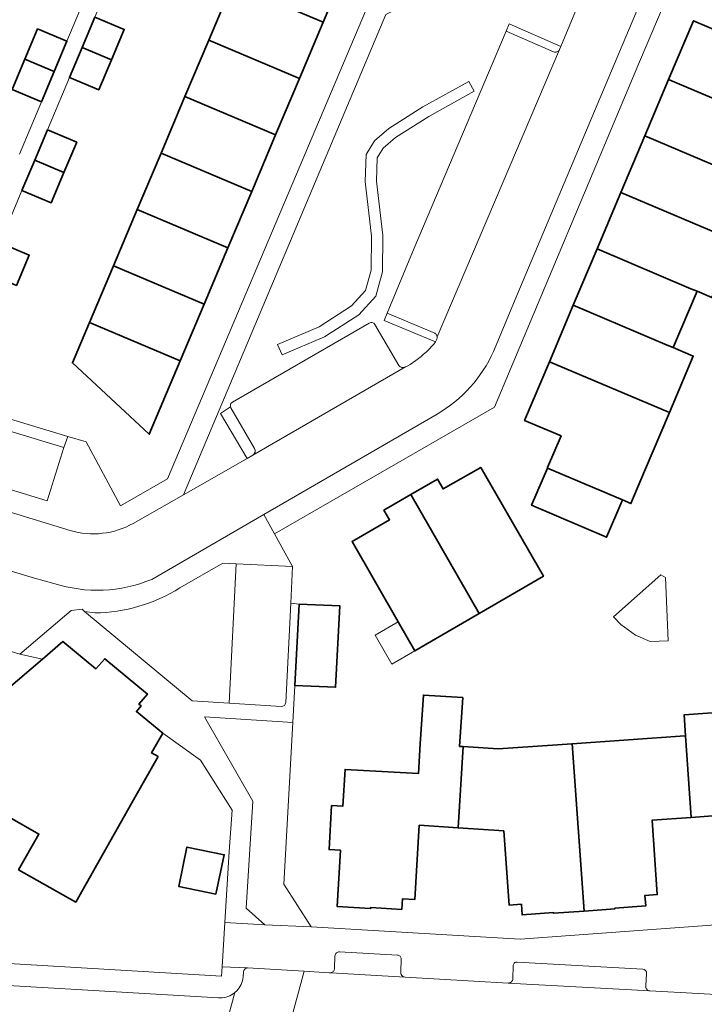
# Model space of a CAD drawing. Extents: x 147051 to 149075, y 463071 to 465537.
# Tile 179 of 229: x 147148 to 147209, y 465073 to 465160. Entities that reach past the tile are written whole.
import ezdxf

# ---------------------------------------------------------------- set-up
doc = ezdxf.new("R2010")
doc.units = 0
doc.header["$LTSCALE"] = 0.5
for name, color, linetype, lineweight in [('B-PV-GR-BEPLANTING_CULTUUR_HEESTERS-GV', 252, 'CONTINUOUS', 18), ('B-PV-GR-GROENVOORZIENING-GV', 252, 'CONTINUOUS', 18), ('B-PV-OG-BEBOUWING-GV', 6, 'CONTINUOUS', 35), ('B-PV-OG-BEBOUWING_LUIFEL-GV', 6, 'CONTINUOUS', 18), ('B-PV-OG-TERREIN_BEGROEID-GV', 252, 'CONTINUOUS', 18), ('B-PV-OG-TERREIN_ERF-GV', 252, 'CONTINUOUS', 18), ('B-PV-VH-GESLOTENVERHARDING_ASFALT-GV', 252, 'CONTINUOUS', 18), ('B-PV-VH-OPENVERHARDING_BETONSTRAATSTEEN-GV', 252, 'CONTINUOUS', 18), ('B-PV-VH-OPENVERHARDING_TEGEL-GV', 252, 'CONTINUOUS', 18)]:
    doc.layers.add(name, color=color, linetype=linetype, lineweight=lineweight)

msp = doc.modelspace()

# ---------------------------------------------------------------- linework, layer by layer
at = {"layer": 'B-PV-GR-BEPLANTING_CULTUUR_HEESTERS-GV', "flags": 128}
msp.add_lwpolyline([(147164.547, 465098.502), (147168.822, 465091.093), (147168.234, 465081.653), (147169.869, 465080.176), (147173.951, 465079.992), (147171.538, 465083.765), (147172.336, 465098.029)], close=True, dxfattribs=at)
at = {"layer": 'B-PV-GR-GROENVOORZIENING-GV', "flags": 128}
msp.add_lwpolyline([(147175.123, 465131.994), (147178.173, 465133.954), (147179.663, 465135.588), (147180.238, 465137.744), (147180.29, 465140.938), (147179.718, 465145.731), (147179.785, 465147.78), (147180.319, 465148.622), (147181.396, 465149.566), (147184.328, 465151.421), (147188.344, 465153.644), (147187.86, 465154.518), (147183.818, 465152.281), (147180.796, 465150.369), (147179.551, 465149.279), (147178.795, 465148.086), (147178.716, 465145.688), (147179.29, 465140.886), (147179.24, 465137.883), (147178.759, 465136.082), (147177.522, 465134.724), (147174.655, 465132.882), (147171, 465131.337), (147171.389, 465130.416)], close=True, dxfattribs=at)
at = {"layer": 'B-PV-OG-BEBOUWING-GV', "flags": 128}
for points in [[(147167.023, 465163.127), (147175.027, 465159.746), (147176.781, 465163.898), (147170.006, 465170.193), (147167.612, 465164.522), (147167.579, 465164.444)], [(147164.921, 465158.153), (147172.926, 465154.772), (147175.027, 465159.746), (147167.023, 465163.127)], [(147153.771, 465157.516), (147156.349, 465156.432), (147157.475, 465159.096), (147154.893, 465160.178)], [(147218.621, 465154.973), (147216.241, 465155.979), (147216.333, 465156.196), (147210.423, 465158.694), (147207.659, 465159.862), (147205.471, 465154.685), (147215.601, 465150.401), (147216.522, 465150.012)], [(147149.838, 465159.139), (147148.714, 465156.467), (147151.293, 465155.383), (147152.417, 465158.054)], [(147170.825, 465149.797), (147172.926, 465154.772), (147164.921, 465158.153), (147162.82, 465153.178)], [(147153.771, 465157.516), (147152.649, 465154.853), (147155.222, 465153.768), (147156.349, 465156.432)], [(147150.168, 465152.711), (147151.293, 465155.383), (147148.714, 465156.467), (147147.59, 465153.795)], [(147205.471, 465154.685), (147203.369, 465149.711), (147213.497, 465145.425), (147213.563, 465145.582), (147215.535, 465150.244), (147215.601, 465150.401)], [(147160.719, 465148.204), (147168.724, 465144.823), (147170.825, 465149.797), (147162.82, 465153.178)], [(147152.163, 465146.489), (147153.289, 465149.161), (147150.71, 465150.244), (147149.586, 465147.573)], [(147203.369, 465149.711), (147201.266, 465144.736), (147211.392, 465140.448), (147213.497, 465145.425)], [(147148.461, 465144.901), (147151.037, 465143.817), (147152.163, 465146.489), (147149.586, 465147.573)], [(147166.623, 465139.848), (147168.724, 465144.823), (147160.719, 465148.204), (147158.618, 465143.229)], [(147199.164, 465139.762), (147207.442, 465136.247), (147207.981, 465136.018), (147209.284, 465135.465), (147211.392, 465140.448), (147201.266, 465144.736)], [(147156.517, 465138.255), (147164.522, 465134.874), (147166.623, 465139.848), (147158.618, 465143.229)], [(147145.401, 465137.627), (147147.975, 465136.536), (147149.105, 465139.204), (147146.528, 465140.297)], [(147197.062, 465134.788), (147205.341, 465131.279), (147205.873, 465131.054), (147207.981, 465136.018), (147207.442, 465136.247), (147199.164, 465139.762)], [(147154.42, 465133.278), (147162.421, 465129.899), (147164.522, 465134.874), (147156.517, 465138.255)], [(147194.96, 465129.815), (147205.539, 465125.326), (147207.644, 465130.303), (147205.873, 465131.054), (147205.341, 465131.279), (147197.062, 465134.788)], [(147154.42, 465133.278), (147152.913, 465129.71), (147159.684, 465123.419), (147162.421, 465129.899)], [(147195.989, 465123.271), (147194.801, 465120.481), (147194.787, 465120.445), (147201.401, 465117.626), (147202.147, 465117.308), (147203.353, 465120.159), (147205.539, 465125.326), (147194.96, 465129.815), (147192.769, 465124.632)], [(147188.757, 465107.621), (147194.442, 465110.908), (147188.914, 465120.497), (147185.592, 465118.596), (147185.104, 465119.462), (147182.738, 465118.099)], [(147201.401, 465117.626), (147194.787, 465120.445), (147193.389, 465117.164), (147200.003, 465114.345), (147201.262, 465117.301)], [(147181.628, 465106.886), (147183.087, 465104.343), (147188.757, 465107.621), (147182.738, 465118.099), (147180.378, 465116.74), (147180.878, 465115.883), (147177.568, 465113.966)], [(147172.895, 465108.445), (147172.514, 465101.275), (147176.113, 465101.119), (147176.492, 465108.289)], [(147150.258, 465103.602), (147147.054, 465100.859), (147138.938, 465093.913), (147142.718, 465089.495), (147145.468, 465091.848), (147147.391, 465089.631), (147149.95, 465088.183), (147148.168, 465085.032), (147153.207, 465082.194), (147158.42, 465091.411), (147160.454, 465095.007), (147159.888, 465095.327), (147160.866, 465097.077), (147158.552, 465098.971), (147158.967, 465099.472), (147158.774, 465099.631), (147159.514, 465100.525), (147155.751, 465103.639), (147154.976, 465102.749), (147152.071, 465105.153)], [(147187.042, 465095.908), (147187.323, 465100.205), (147183.853, 465100.432), (147183.582, 465096.135), (147183.417, 465093.515), (147176.952, 465093.874), (147176.758, 465090.646), (147175.76, 465090.704), (147175.536, 465086.816), (147176.536, 465086.759), (147176.238, 465081.812), (147179.203, 465081.633), (147179.207, 465081.703), (147181.942, 465081.538), (147181.998, 465082.466), (147183.086, 465082.401), (147183.481, 465088.959), (147186.934, 465088.738), (147187.35, 465095.888)], [(147210.896, 465089.908), (147211.35, 465083.364), (147212.427, 465083.439), (147212.491, 465082.511), (147215.225, 465082.7), (147215.23, 465082.631), (147217.952, 465082.82), (147216.93, 465097.534), (147210.684, 465097.101), (147210.556, 465098.947), (147206.835, 465098.689), (147206.963, 465096.833), (147207.456, 465089.655)], [(147206.963, 465096.833), (147206.894, 465096.828), (147196.968, 465096.139), (147198.02, 465081.39), (147200.727, 465081.581), (147200.722, 465081.65), (147203.455, 465081.843), (147203.39, 465082.771), (147204.477, 465082.848), (147204.015, 465089.402), (147207.456, 465089.655)], [(147190.959, 465088.481), (147191.411, 465081.916), (147192.5, 465081.991), (147192.559, 465081.063), (147195.312, 465081.269), (147195.317, 465081.199), (147198.02, 465081.39), (147196.968, 465096.139), (147190.433, 465095.686), (147187.35, 465095.888), (147186.934, 465088.738)], [(147165.567, 465082.877), (147166.293, 465086.356), (147163.009, 465087.041), (147162.283, 465083.562)]]:
    msp.add_lwpolyline(points, close=True, dxfattribs=at)
at = {"layer": 'B-PV-OG-BEBOUWING_LUIFEL-GV', "flags": 128}
for points in [[(147204.774, 465111.034), (147200.629, 465107.334), (147201.254, 465106.645), (147202.568, 465105.711), (147203.844, 465105.144), (147205.424, 465105.207), (147205.199, 465110.809)], [(147183.087, 465104.343), (147181.628, 465106.886), (147179.59, 465105.708), (147181.057, 465103.169)]]:
    msp.add_lwpolyline(points, close=True, dxfattribs=at)
at = {"layer": 'B-PV-OG-TERREIN_BEGROEID-GV', "flags": 128}
for points in [[(147200.482, 465167.491), (147200.855, 465167.98), (147199.36, 465169.119), (147198.66, 465169.653), (147184.859, 465162.61), (147180.553, 465160.413), (147162.705, 465118.083), (147168.301, 465121.29), (147165.964, 465125.244), (147166.847, 465125.824)], [(147191.414, 465159.58), (147195.971, 465157.607), (147199.237, 465165.469)], [(147179.577, 465133.103), (147181.699, 465129.486), (147181.749, 465129.42), (147181.811, 465129.366), (147181.883, 465129.325), (147181.961, 465129.299), (147182.017, 465129.291), (147182.176, 465129.319), (147182.275, 465129.353), (147182.487, 465129.451), (147182.687, 465129.571), (147183.175, 465129.914), (147183.647, 465130.278), (147183.871, 465130.464), (147184.086, 465130.66), (147184.352, 465130.92), (147184.609, 465131.188), (147184.764, 465131.367), (147184.908, 465131.564), (147180.396, 465133.449), (147180.66, 465134.081), (147183.049, 465139.826), (147191.142, 465158.951), (147191.414, 465159.58)], [(147167.014, 465126.251), (147179.072, 465133.223)]]:
    msp.add_lwpolyline(points, dxfattribs=at)
msp.add_lwpolyline([(147171, 465131.337), (147174.655, 465132.882), (147177.522, 465134.724), (147178.759, 465136.082), (147179.24, 465137.883), (147179.29, 465140.886), (147178.716, 465145.688), (147178.795, 465148.086), (147179.551, 465149.279), (147180.796, 465150.369), (147183.818, 465152.281), (147187.86, 465154.518), (147188.344, 465153.644), (147184.328, 465151.421), (147181.396, 465149.566), (147180.319, 465148.622), (147179.785, 465147.78), (147179.718, 465145.731), (147180.29, 465140.938), (147180.238, 465137.744), (147179.663, 465135.588), (147178.173, 465133.954), (147175.123, 465131.994), (147171.389, 465130.416)], close=True, dxfattribs=at)
at = {"layer": 'B-PV-OG-TERREIN_BEGROEID-GV'}
for points in [[(147179.072, 465133.223, -0.400447), (147179.577, 465133.103)], [(147166.847, 465125.824, -0.343872), (147167.014, 465126.251)]]:
    msp.add_lwpolyline(points, format="xyb", dxfattribs=at)
at = {"layer": 'B-PV-OG-TERREIN_ERF-GV', "flags": 128}
for points in [[(147205.59, 465162.569), (147202.894, 465156.231), (147190.124, 465125.808), (147170.732, 465114.642), (147172.325, 465111.756), (147172.168, 465108.535), (147172.895, 465108.445), (147176.492, 465108.289), (147176.113, 465101.119), (147172.514, 465101.275), (147172.336, 465098.029), (147171.538, 465083.765), (147173.951, 465079.992), (147192.394, 465078.928), (147212.84, 465080.427), (147226.772, 465081.409), (147228.647, 465114.008), (147247.805, 465134.289), (147246.328, 465135.739), (147247.546, 465137.031), (147262.298, 465152.297), (147266.488, 465156.605), (147249.635, 465172.663)], [(147148.234, 465148.113), (147150.168, 465152.711), (147147.59, 465153.795), (147148.714, 465156.467), (147149.838, 465159.139), (147152.417, 465158.054), (147156.235, 465167.137)], [(147176.781, 465163.898), (147175.027, 465159.746), (147172.926, 465154.772), (147170.825, 465149.797), (147168.724, 465144.823), (147166.623, 465139.848), (147164.522, 465134.874), (147162.421, 465129.899), (147159.684, 465123.419), (147152.913, 465129.71), (147154.42, 465133.278), (147156.517, 465138.255), (147158.618, 465143.229), (147160.719, 465148.204), (147162.82, 465153.178), (147164.921, 465158.153), (147167.023, 465163.127)], [(147141.32, 465126.611), (147152.503, 465123.232), (147154.112, 465122.746), (147157.135, 465117.114), (147161.277, 465119.49), (147179.152, 465161.711)], [(147154.893, 465160.178), (147157.475, 465159.096), (147156.349, 465156.432), (147155.222, 465153.768), (147152.649, 465154.853), (147150.71, 465150.244), (147153.289, 465149.161), (147152.163, 465146.489), (147151.037, 465143.817), (147148.461, 465144.901), (147146.528, 465140.297), (147149.105, 465139.204), (147147.975, 465136.536)], [(147209.284, 465135.465), (147207.981, 465136.018), (147205.873, 465131.054), (147207.644, 465130.303), (147205.539, 465125.326), (147203.353, 465120.159), (147202.147, 465117.308), (147201.401, 465117.626), (147201.262, 465117.301), (147200.003, 465114.345), (147193.389, 465117.164), (147194.787, 465120.445), (147194.801, 465120.481), (147195.989, 465123.271), (147192.769, 465124.632), (147194.96, 465129.815), (147197.062, 465134.788), (147199.164, 465139.762), (147201.266, 465144.736), (147203.369, 465149.711), (147205.471, 465154.685), (147207.659, 465159.862), (147210.423, 465158.694)], [(147147.054, 465100.859), (147150.258, 465103.602), (147148.282, 465104.052), (147144.944, 465105.073)], [(147210.896, 465089.908), (147207.456, 465089.655), (147204.015, 465089.402), (147204.477, 465082.848), (147203.39, 465082.771), (147203.455, 465081.843), (147200.722, 465081.65), (147200.727, 465081.581), (147198.02, 465081.39), (147195.317, 465081.199), (147195.312, 465081.269), (147192.559, 465081.063), (147192.5, 465081.991), (147191.411, 465081.916), (147190.959, 465088.481), (147186.934, 465088.738), (147183.481, 465088.959), (147183.086, 465082.401), (147181.998, 465082.466), (147181.942, 465081.538), (147179.207, 465081.703), (147179.203, 465081.633), (147176.238, 465081.812), (147176.536, 465086.759), (147175.536, 465086.816), (147175.76, 465090.704), (147176.758, 465090.646), (147176.952, 465093.874), (147183.417, 465093.515), (147183.582, 465096.135), (147183.853, 465100.432), (147187.323, 465100.205), (147187.042, 465095.908), (147187.35, 465095.888), (147190.433, 465095.686), (147196.968, 465096.139), (147206.894, 465096.828), (147206.963, 465096.833), (147206.835, 465098.689), (147210.556, 465098.947)], [(147146.811, 465076.798), (147166.05, 465075.666), (147166.101, 465076.479), (147166.346, 465080.375), (147166.741, 465086.652), (147166.995, 465090.301), (147164.193, 465094.705), (147160.866, 465097.077), (147159.888, 465095.327), (147160.454, 465095.007), (147158.42, 465091.411), (147153.207, 465082.194), (147148.168, 465085.032), (147149.95, 465088.183), (147147.391, 465089.631)]]:
    msp.add_lwpolyline(points, dxfattribs=at)
for points in [[(147181.628, 465106.886), (147177.568, 465113.966), (147180.878, 465115.883), (147180.378, 465116.74), (147182.738, 465118.099), (147185.104, 465119.462), (147185.592, 465118.596), (147188.914, 465120.497), (147194.442, 465110.908), (147188.757, 465107.621), (147183.087, 465104.343)], [(147165.567, 465082.877), (147162.283, 465083.562), (147163.009, 465087.041), (147166.293, 465086.356)]]:
    msp.add_lwpolyline(points, close=True, dxfattribs=at)
at = {"layer": 'B-PV-VH-GESLOTENVERHARDING_ASFALT-GV', "flags": 128}
for points in [[(147165.778, 465073.742), (147145.714, 465074.914)], [(147165.972, 465069.535), (147167.222, 465074.217)], [(147167.222, 465074.217), (147167.08, 465074.094)]]:
    msp.add_lwpolyline(points, dxfattribs=at)
at = {"layer": 'B-PV-VH-GESLOTENVERHARDING_ASFALT-GV'}
msp.add_lwpolyline([(147167.08, 465074.094, -0.162959), (147165.778, 465073.742)], format="xyb", dxfattribs=at)
at = {"layer": 'B-PV-VH-OPENVERHARDING_BETONSTRAATSTEEN-GV', "flags": 128}
for points in [[(147199.237, 465165.469), (147195.971, 465157.607)], [(147201.145, 465157.113), (147203.69, 465163.211)], [(147191.142, 465158.951), (147183.049, 465139.826)], [(147195.331, 465157.138), (147191.142, 465158.951)], [(147195.852, 465157.319), (147185.056, 465132.016)], [(147185.056, 465132.016), (147195.852, 465157.319)], [(147192.167, 465135.865), (147201.145, 465157.113)], [(147195.971, 465157.607), (147195.852, 465157.319)], [(147183.049, 465139.826), (147180.66, 465134.081)], [(147190.048, 465130.72), (147192.167, 465135.865)], [(147180.66, 465134.081), (147184.873, 465132.319)], [(147179.072, 465133.223), (147167.014, 465126.251)], [(147181.699, 465129.486), (147179.577, 465133.103)], [(147184.873, 465132.319), (147184.925, 465132.282)], [(147184.925, 465132.282), (147184.97, 465132.235)], [(147184.97, 465132.235), (147185.005, 465132.181)], [(147185.005, 465132.181), (147185.038, 465132.101)], [(147185.038, 465132.101), (147185.056, 465132.016)], [(147185.059, 465131.913), (147185.046, 465131.811)], [(147185.056, 465132.016), (147185.059, 465131.913)], [(147184.609, 465131.188), (147184.352, 465130.92)], [(147184.764, 465131.367), (147184.609, 465131.188)], [(147184.908, 465131.564), (147184.764, 465131.367)], [(147185.021, 465131.746), (147184.908, 465131.564)], [(147185.046, 465131.811), (147185.021, 465131.746)], [(147183.647, 465130.278), (147183.175, 465129.914)], [(147183.871, 465130.464), (147183.647, 465130.278)], [(147184.086, 465130.66), (147183.871, 465130.464)], [(147184.352, 465130.92), (147184.086, 465130.66)], [(147168.82, 465121.59), (147182.275, 465129.353)], [(147182.275, 465129.353), (147168.82, 465121.59)], [(147181.749, 465129.42), (147181.699, 465129.486)], [(147181.811, 465129.366), (147181.749, 465129.42)], [(147181.883, 465129.325), (147181.811, 465129.366)], [(147181.961, 465129.299), (147181.883, 465129.325)], [(147182.017, 465129.291), (147181.961, 465129.299)], [(147182.176, 465129.319), (147182.017, 465129.291)], [(147182.275, 465129.353), (147182.176, 465129.319)], [(147182.487, 465129.451), (147182.275, 465129.353)], [(147182.687, 465129.571), (147182.487, 465129.451)], [(147183.175, 465129.914), (147182.687, 465129.571)], [(147166.847, 465125.824), (147166.882, 465125.742)], [(147166.882, 465125.742), (147168.974, 465122.165)], [(147169.792, 465116.36), (147185.058, 465125.205)], [(147168.82, 465121.59), (147168.301, 465121.29)], [(147168.301, 465121.29), (147162.705, 465118.083)], [(147152.718, 465114.95), (147141.455, 465118.37)], [(147162.705, 465118.083), (147158.265, 465115.567)], [(147159.905, 465110.632), (147169.792, 465116.36)], [(147135.301, 465115.019), (147149.557, 465110.739)], [(147166.17, 465112.069), (147162.379, 465109.88)], [(147167.338, 465112.01), (147166.17, 465112.069)], [(147166.717, 465099.718), (147167.338, 465112.01)], [(147167.338, 465112.01), (147166.717, 465099.718)], [(147172.325, 465111.756), (147167.338, 465112.01)], [(147172.168, 465108.535), (147172.325, 465111.756)], [(147149.557, 465110.739), (147151.273, 465110.276)], [(147171.715, 465099.787), (147172.168, 465108.535)], [(147154.874, 465107.668), (147153.986, 465107.793)], [(147153.986, 465107.793), (147163.458, 465099.925)], [(147163.458, 465099.925), (147166.717, 465099.718)], [(147166.717, 465099.718), (147171.325, 465099.425)], [(147176.054, 465077.44), (147176.004, 465076.315)], [(147181.569, 465077.514), (147176.458, 465077.803)], [(147181.866, 465076.044), (147181.893, 465077.19)], [(147173.344, 465076.092), (147168.348, 465076.382)], [(147191.772, 465076.564), (147191.739, 465075.444)], [(147203.191, 465076.279), (147192.119, 465076.902)], [(147168, 465076.029), (147167.951, 465075.591)], [(147170.608, 465065.983), (147173.344, 465076.092)], [(147173.344, 465076.092), (147170.608, 465065.983)], [(147175.539, 465075.963), (147173.344, 465076.092)], [(147175.695, 465075.954), (147175.539, 465075.963)], [(147175.695, 465075.954), (147182.247, 465075.573)], [(147182.247, 465075.573), (147175.695, 465075.954)], [(147191.314, 465075.055), (147182.247, 465075.573)], [(147203.48, 465074.816), (147203.535, 465075.894)], [(147203.816, 465074.364), (147191.314, 465075.055)], [(147191.314, 465075.055), (147203.816, 465074.364)], [(147167.222, 465074.217), (147165.972, 465069.535)], [(147167.39, 465074.373), (147167.222, 465074.217)], [(147212.353, 465073.9), (147203.816, 465074.364)]]:
    msp.add_lwpolyline(points, dxfattribs=at)
at = {"layer": 'B-PV-VH-OPENVERHARDING_BETONSTRAATSTEEN-GV'}
for points in [[(147195.852, 465157.319, -0.432358), (147195.331, 465157.138)], [(147179.577, 465133.103, 0.400447), (147179.072, 465133.223)], [(147185.058, 465125.205, 0.156396), (147190.048, 465130.72)], [(147167.014, 465126.251, 0.343872), (147166.847, 465125.824)], [(147168.974, 465122.165, -0.410345), (147168.82, 465121.59)], [(147158.265, 465115.567, -0.205698), (147152.718, 465114.95)], [(147151.273, 465110.276, 0.179565), (147159.905, 465110.632)], [(147162.379, 465109.88, -0.136731), (147154.874, 465107.668)], [(147171.325, 465099.425, 0.404289), (147171.715, 465099.787)], [(147176.458, 465077.803, 0.418503), (147176.054, 465077.44)], [(147181.893, 465077.19, 0.425926), (147181.569, 465077.514)], [(147168.348, 465076.382, 0.380876), (147168, 465076.029)], [(147176.004, 465076.315, -0.364072), (147175.695, 465075.954)], [(147192.119, 465076.902, 0.442356), (147191.772, 465076.564)], [(147167.951, 465075.591, -0.182865), (147167.39, 465074.373)], [(147182.247, 465075.573, -0.441105), (147181.866, 465076.044)], [(147191.739, 465075.444, -0.417635), (147191.314, 465075.055)], [(147203.535, 465075.894, 0.410165), (147203.191, 465076.279)], [(147203.816, 465074.364, -0.464489), (147203.48, 465074.816)]]:
    msp.add_lwpolyline(points, format="xyb", dxfattribs=at)
at = {"layer": 'B-PV-VH-OPENVERHARDING_BETONSTRAATSTEEN-GV', "flags": 128}
msp.add_lwpolyline([(147139.532, 465120.956), (147150.684, 465117.553), (147152.156, 465122.261), (147140.971, 465125.624)], close=True, dxfattribs=at)
at = {"layer": 'B-PV-VH-OPENVERHARDING_TEGEL-GV', "flags": 128}
for points in [[(147146.528, 465140.297), (147148.461, 465144.901), (147149.586, 465147.573), (147150.71, 465150.244), (147152.649, 465154.853), (147153.771, 465157.516), (147154.893, 465160.178), (147156.852, 465164.842), (147157.98, 465167.512), (147159.108, 465170.182), (147160.455, 465173.412), (147159.124, 465174.06), (147158.489, 465172.478), (147157.362, 465169.808), (147156.235, 465167.137), (147152.417, 465158.054), (147151.293, 465155.383), (147150.168, 465152.711), (147148.234, 465148.113)], [(147203.69, 465163.211), (147201.145, 465157.113)], [(147202.894, 465156.231), (147205.59, 465162.569)], [(147179.152, 465161.711), (147161.277, 465119.49)], [(147162.705, 465118.083), (147180.553, 465160.413)], [(147191.414, 465159.58), (147191.142, 465158.951)], [(147191.142, 465158.951), (147195.331, 465157.138)], [(147195.971, 465157.607), (147191.414, 465159.58)], [(147201.145, 465157.113), (147192.167, 465135.865)], [(147195.852, 465157.319), (147195.971, 465157.607)], [(147190.124, 465125.808), (147202.894, 465156.231)], [(147192.167, 465135.865), (147190.048, 465130.72)], [(147166.847, 465125.824), (147165.964, 465125.244)], [(147166.882, 465125.742), (147166.847, 465125.824)], [(147170.732, 465114.642), (147190.124, 465125.808)], [(147165.964, 465125.244), (147168.301, 465121.29)], [(147168.974, 465122.165), (147166.882, 465125.742)], [(147185.058, 465125.205), (147169.792, 465116.36)], [(147152.503, 465123.232), (147152.156, 465122.261)], [(147154.112, 465122.746), (147152.503, 465123.232)], [(147157.135, 465117.114), (147154.112, 465122.746)], [(147152.156, 465122.261), (147150.684, 465117.553)], [(147168.301, 465121.29), (147168.82, 465121.59)], [(147150.684, 465117.553), (147139.532, 465120.956)], [(147161.277, 465119.49), (147157.135, 465117.114)], [(147141.455, 465118.37), (147152.718, 465114.95)], [(147158.265, 465115.567), (147162.705, 465118.083)], [(147169.792, 465116.36), (147159.905, 465110.632)], [(147170.732, 465114.642), (147169.792, 465116.36)], [(147169.792, 465116.36), (147170.732, 465114.642)], [(147149.557, 465110.739), (147135.301, 465115.019)], [(147172.325, 465111.756), (147170.732, 465114.642)], [(147162.379, 465109.88), (147166.17, 465112.069)], [(147166.17, 465112.069), (147167.338, 465112.01)], [(147167.338, 465112.01), (147172.325, 465111.756)], [(147151.273, 465110.276), (147149.557, 465110.739)], [(147172.168, 465108.535), (147171.715, 465099.787)], [(147172.895, 465108.445), (147172.168, 465108.535)], [(147172.514, 465101.275), (147172.895, 465108.445)], [(147148.282, 465104.052), (147152.785, 465107.877)], [(147152.785, 465107.877), (147148.282, 465104.052)], [(147152.785, 465107.877), (147153.753, 465107.994)], [(147153.753, 465107.994), (147152.785, 465107.877)], [(147153.753, 465107.994), (147153.986, 465107.793)], [(147153.986, 465107.793), (147153.753, 465107.994)], [(147153.986, 465107.793), (147154.874, 465107.668)], [(147163.458, 465099.925), (147153.986, 465107.793)], [(147144.944, 465105.073), (147148.282, 465104.052)], [(147150.258, 465103.602), (147152.071, 465105.153)], [(147152.071, 465105.153), (147154.976, 465102.749)], [(147148.282, 465104.052), (147150.258, 465103.602)], [(147154.976, 465102.749), (147155.751, 465103.639)], [(147155.751, 465103.639), (147159.514, 465100.525)], [(147172.336, 465098.029), (147172.514, 465101.275)], [(147159.514, 465100.525), (147158.774, 465099.631)], [(147166.717, 465099.718), (147163.458, 465099.925)], [(147158.967, 465099.472), (147158.552, 465098.971)], [(147158.552, 465098.971), (147160.866, 465097.077)], [(147158.774, 465099.631), (147158.967, 465099.472)], [(147171.325, 465099.425), (147166.717, 465099.718)], [(147168.822, 465091.093), (147164.547, 465098.502)], [(147164.547, 465098.502), (147172.336, 465098.029)], [(147160.866, 465097.077), (147164.193, 465094.705)], [(147164.193, 465094.705), (147166.995, 465090.301)], [(147168.234, 465081.653), (147168.822, 465091.093)], [(147166.995, 465090.301), (147166.741, 465086.652)], [(147166.741, 465086.652), (147166.346, 465080.375)], [(147169.869, 465080.176), (147168.234, 465081.653)], [(147166.346, 465080.375), (147166.101, 465076.479)], [(147166.346, 465080.375), (147169.869, 465080.176)], [(147169.869, 465080.176), (147166.346, 465080.375)], [(147173.951, 465079.992), (147169.869, 465080.176)], [(147192.394, 465078.928), (147173.951, 465079.992)], [(147212.84, 465080.427), (147192.394, 465078.928)], [(147176.004, 465076.315), (147176.054, 465077.44)], [(147176.458, 465077.803), (147181.569, 465077.514)], [(147181.893, 465077.19), (147181.866, 465076.044)], [(147166.05, 465075.666), (147146.811, 465076.798)], [(147166.101, 465076.479), (147166.05, 465075.666)], [(147166.101, 465076.479), (147168.348, 465076.382)], [(147168.348, 465076.382), (147166.101, 465076.479)], [(147168.348, 465076.382), (147173.344, 465076.092)], [(147191.739, 465075.444), (147191.772, 465076.564)], [(147192.119, 465076.902), (147203.191, 465076.279)], [(147167.951, 465075.591), (147168, 465076.029)], [(147173.344, 465076.092), (147175.539, 465075.963)], [(147175.539, 465075.963), (147175.695, 465075.954)], [(147182.247, 465075.573), (147191.314, 465075.055)], [(147203.535, 465075.894), (147203.48, 465074.816)], [(147145.714, 465074.914), (147165.778, 465073.742)], [(147167.08, 465074.094), (147167.222, 465074.217)], [(147167.222, 465074.217), (147167.39, 465074.373)], [(147203.816, 465074.364), (147212.353, 465073.9)]]:
    msp.add_lwpolyline(points, dxfattribs=at)
at = {"layer": 'B-PV-VH-OPENVERHARDING_TEGEL-GV'}
for points in [[(147195.331, 465157.138, 0.432358), (147195.852, 465157.319)], [(147190.048, 465130.72, -0.156396), (147185.058, 465125.205)], [(147168.82, 465121.59, 0.410345), (147168.974, 465122.165)], [(147152.718, 465114.95, 0.205698), (147158.265, 465115.567)], [(147159.905, 465110.632, -0.179565), (147151.273, 465110.276)], [(147154.874, 465107.668, 0.136731), (147162.379, 465109.88)], [(147171.715, 465099.787, -0.404289), (147171.325, 465099.425)], [(147176.054, 465077.44, -0.418503), (147176.458, 465077.803)], [(147181.569, 465077.514, -0.425926), (147181.893, 465077.19)], [(147168, 465076.029, -0.380876), (147168.348, 465076.382)], [(147175.695, 465075.954, 0.364072), (147176.004, 465076.315)], [(147191.772, 465076.564, -0.442356), (147192.119, 465076.902)], [(147167.39, 465074.373, 0.182865), (147167.951, 465075.591)], [(147181.866, 465076.044, 0.441105), (147182.247, 465075.573)], [(147191.314, 465075.055, 0.417635), (147191.739, 465075.444)], [(147203.191, 465076.279, -0.410165), (147203.535, 465075.894)], [(147203.48, 465074.816, 0.464489), (147203.816, 465074.364)], [(147165.778, 465073.742, 0.162959), (147167.08, 465074.094)]]:
    msp.add_lwpolyline(points, format="xyb", dxfattribs=at)
at = {"layer": 'B-PV-VH-OPENVERHARDING_TEGEL-GV', "flags": 128}
for points in [[(147185.038, 465132.101), (147185.005, 465132.181), (147184.97, 465132.235), (147184.925, 465132.282), (147184.873, 465132.319), (147180.66, 465134.081), (147180.396, 465133.449), (147184.908, 465131.564), (147185.021, 465131.746), (147185.046, 465131.811), (147185.059, 465131.913), (147185.056, 465132.016)], [(147140.971, 465125.624), (147152.156, 465122.261), (147152.503, 465123.232), (147141.32, 465126.611)]]:
    msp.add_lwpolyline(points, close=True, dxfattribs=at)

doc.saveas('drawing.dxf')
